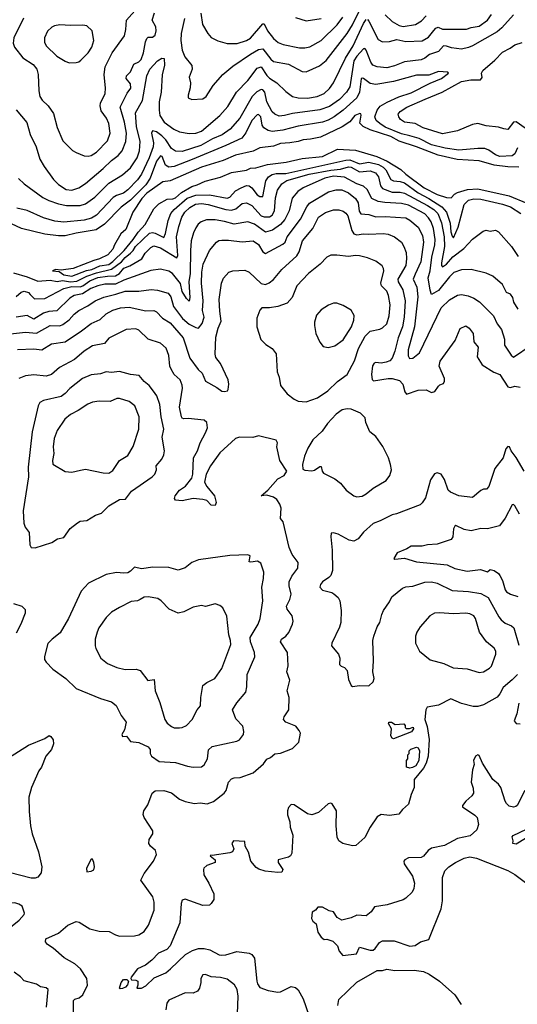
# Model space of a CAD drawing. Extents: x 1995161 to 2088924, y 769148 to 906007.
# Tile 250 of 256: x 2020041 to 2023694, y 864466 to 871687. Entities that reach past the tile are written whole.
import ezdxf

# ---------------------------------------------------------------- set-up
doc = ezdxf.new("R2010")
doc.units = 0

msp = doc.modelspace()

# ---------------------------------------------------------------- linework, layer by layer
at = {"layer": '0CON20XD'}
for points in [[(2021251.4, 871695), (2021227.6, 871585), (2021224.7, 871534.7), (2021234, 871465), (2021252.5, 871415), (2021305, 871351.2), (2021307.5, 871325), (2021284.2, 871265), (2021293.9, 871223.9), (2021293.6, 871186.4), (2021277.5, 871135), (2021277.5, 871115), (2021305, 871101.2), (2021385, 871105.8), (2021411.2, 871125), (2021462, 871205), (2021531.4, 871285), (2021605, 871347.5), (2021735, 871434.7), (2021795, 871467.6), (2021825, 871473.4), (2021885, 871396.7), (2021905, 871381.2), (2022015, 871360), (2022115, 871307.1), (2022145, 871304.5), (2022240.8, 871349.2), (2022291.7, 871388.3), (2022445.3, 871585), (2022485, 871650.4), (2022583.4, 871856.6)], [(2020015, 871026.9), (2020092.7, 870932.7), (2020117.3, 870845), (2020162.1, 870755), (2020190, 870665), (2020221.2, 870611.2), (2020288.9, 870515), (2020327.4, 870477.4), (2020382.7, 870442.7), (2020425, 870438), (2020475, 870454.6), (2020525, 870486.7), (2020655, 870596.1), (2020714.5, 870655), (2020765, 870692.1), (2020793.9, 870726.1), (2020819.7, 870795), (2020824.7, 870855), (2020810.7, 870935), (2020779.6, 871045), (2020830.7, 871149.3), (2020856.2, 871185), (2020855, 871216.2), (2020823.3, 871255), (2020824.4, 871275), (2020855, 871305.6), (2020879.6, 871360.4), (2020915, 871377.3), (2020932.1, 871395), (2020949.7, 871445), (2020963.9, 871525), (2020975, 871548.6), (2020985, 871558.1), (2021015, 871560), (2021035.5, 871575), (2021043.1, 871605), (2021040, 871635), (2021013.2, 871685), (2021031.4, 871738.6)], [(2020565, 870690.9), (2020605, 870715.6), (2020685, 870800), (2020705.4, 870855), (2020696.2, 870925), (2020678.2, 870965), (2020640.1, 871020.1), (2020631.2, 871055), (2020634.6, 871075), (2020669.6, 871145), (2020671.8, 871185), (2020661.5, 871285), (2020669.5, 871340.5), (2020721.2, 871445), (2020809.8, 871570.2), (2020820.5, 871615), (2020825.6, 871685), (2020906.3, 871773.7)], [(2021370.4, 871735), (2021382.4, 871652.4), (2021422.5, 871585), (2021448, 871558), (2021495, 871533.5), (2021565, 871511.8), (2021637.6, 871512.4), (2021705, 871534.6), (2021735, 871551.5), (2021825, 871657.5), (2021835, 871657.1), (2021860, 871605), (2021905, 871548.9), (2021939.8, 871519.8), (2021975, 871505.5), (2022095, 871480.4), (2022135, 871480.4), (2022171.5, 871488.5), (2022255, 871533.8), (2022371.2, 871648.8), (2022414.1, 871705.9)], [(2020069.2, 871699.2), (2019998.9, 871555), (2019993.5, 871515), (2020002.2, 871485), (2020065, 871406.9), (2020139.8, 871359.8), (2020166.7, 871325), (2020176.9, 871285), (2020181.4, 871165), (2020190, 871125), (2020206.6, 871096.6), (2020250, 871055), (2020289.3, 870999.3), (2020316.6, 870896.6), (2020358.3, 870798.3), (2020428.7, 870728.7), (2020455, 870712.9), (2020515, 870688.1), (2020545, 870685.5), (2020565, 870690.9)], [(2023665, 871722), (2023581.3, 871628.7), (2023545, 871598.8), (2023365, 871496.5), (2023335, 871482.7), (2023285, 871471.9), (2023211.7, 871481.7), (2023175, 871494.1), (2023151.2, 871495), (2023115, 871454.6), (2023048.5, 871431.5), (2023015.8, 871405), (2022988.2, 871391.8), (2022865, 871378.9), (2022791.9, 871348.1), (2022735, 871334.7), (2022665, 871340.8), (2022634.2, 871354.2), (2022619.2, 871375), (2022585, 871464.2), (2022575, 871475.5), (2022565, 871472.7), (2022515, 871419.8), (2022493.9, 871385), (2022464.8, 871195), (2022440.9, 871155), (2022388.9, 871101.1), (2022315, 871051), (2022245, 871027), (2022045, 870999.7), (2021985, 870983.9), (2021945, 870980.9), (2021915, 870993.6), (2021895, 871010.5), (2021856.6, 871085), (2021841.2, 871155), (2021825, 871173.9), (2021815, 871174.7), (2021781.4, 871158.6), (2021748.6, 871125), (2021658.2, 870965), (2021585.2, 870884.8), (2021528.2, 870841.8), (2021455.9, 870814.1), (2021371.1, 870765), (2021235, 870721.1), (2021185, 870722), (2021155, 870742.5), (2021113.4, 870805), (2021084.7, 870835), (2021045, 870864.3), (2021015, 870871.9), (2021009.7, 870855), (2021022.3, 870785), (2021020.2, 870755), (2020992.1, 870675), (2020935.6, 870555.6), (2020905, 870512.4), (2020835, 870438.8), (2020803.3, 870415), (2020751.4, 870398.6), (2020726.6, 870383.4), (2020605, 870252.5), (2020567.8, 870232.2), (2020515, 870217.4), (2020365, 870201.6), (2020300.1, 870210.1), (2020215, 870234.6), (2020095, 870288.5), (2020020, 870305)], [(2020032, 870522), (2020074, 870484), (2020212.3, 870382.3), (2020255, 870360.7), (2020325, 870337.1), (2020385, 870324.1), (2020485, 870325.3), (2020525, 870337.6), (2020593.8, 870385), (2020695, 870489.3), (2020795, 870550), (2020855, 870600), (2020904.8, 870675.2), (2020920.2, 870725), (2020926.2, 870795), (2020899.6, 870905), (2020890.3, 871005), (2020942, 871095), (2020974.1, 871275), (2020996.2, 871325), (2021052, 871385), (2021085, 871404), (2021101.7, 871401.7), (2021104.4, 871355), (2021087.2, 871282.8), (2021079.5, 871155), (2021066, 871085), (2021063.9, 871025), (2021071.1, 870985), (2021101.8, 870935), (2021171.9, 870885), (2021215, 870863.8), (2021285, 870851.5), (2021335, 870856), (2021375, 870868.7), (2021511.5, 870985), (2021568.2, 871051.8), (2021632.9, 871155), (2021715, 871242.1), (2021785, 871331.1), (2021815, 871341.8), (2021855, 871277.1), (2021875, 871258.4), (2021929.4, 871225), (2021995, 871161.9), (2022045, 871124.5), (2022085, 871115.4), (2022155, 871110.9), (2022224, 871125), (2022275.5, 871145), (2022315, 871183.3), (2022345.4, 871225), (2022432, 871405), (2022489.6, 871495), (2022565, 871660), (2022585, 871687.7)], [(2022065, 871704.2), (2022145, 871678.9), (2022255, 871695.6)], [(2022595, 871688.2), (2022605, 871676.7), (2022673.3, 871543.3), (2022705, 871525.5), (2022755, 871526.5), (2022808.7, 871541.3), (2022875, 871527), (2022995, 871532.4), (2023041.6, 871558.4), (2023081.3, 871608.7), (2023095, 871624.6), (2023112.2, 871632.2), (2023145, 871617.2), (2023321.7, 871618.3), (2023355, 871630.8), (2023415, 871640.3), (2023475, 871684.6), (2023504.8, 871725.2)], [(2022725, 871723.2), (2022775.2, 871675.2), (2022826, 871646), (2022855, 871636.5), (2022947.2, 871652.8), (2022989.9, 871680.1), (2023025, 871715.5)], [(2020405, 871371.2), (2020455, 871373.8), (2020475, 871378.8), (2020489.7, 871390.3), (2020544.4, 871445), (2020570.6, 871485), (2020585.7, 871535.7), (2020573.8, 871605), (2020535, 871641.2), (2020505, 871648), (2020415, 871644.5), (2020335, 871650.5), (2020296.6, 871643.4), (2020276.8, 871633.2), (2020245.6, 871604.4), (2020222.9, 871555), (2020223.4, 871523.4), (2020235.5, 871495.5), (2020315, 871419.4), (2020375, 871382), (2020405, 871371.2)], [(2023752.2, 870892.2), (2023685, 870938.5), (2023665, 870935.6), (2023625, 870882.5), (2023595, 870885.8), (2023555, 870900), (2023465, 870909.2), (2023405, 870925.8), (2023365, 870918.6), (2023255, 870871.5), (2023145, 870851.2), (2023002, 870895), (2022945, 870925.4), (2022865, 870935.5), (2022836.9, 870955), (2022823.1, 870975), (2022820.6, 870995), (2022833.1, 871015), (2022882, 871045), (2023016.9, 871105), (2023143.2, 871156.8), (2023284.4, 871234.4), (2023352.5, 871247.5), (2023424.6, 871245.4), (2023435.6, 871264.4), (2023432.2, 871295), (2023440, 871315), (2023529.1, 871390.9), (2023585, 871450.4), (2023642.1, 871477.9), (2023676.6, 871503.4), (2023729.1, 871520.9)], [(2023695, 870746.9), (2023676.7, 870703.3), (2023655, 870689.2), (2023565, 870683.6), (2023534.5, 870695), (2023485, 870729.2), (2023455, 870741.6), (2023405, 870743.8), (2023265, 870730.2), (2023164.8, 870745.2), (2023065, 870770.6), (2022974.5, 870815), (2022906.1, 870836.1), (2022845, 870849.8), (2022725, 870898.4), (2022684.7, 870925), (2022659, 870949), (2022647.1, 870975), (2022665.3, 871025), (2022687.8, 871052.2), (2022738.3, 871081.7), (2022825, 871120.9), (2022915, 871151.5), (2023055, 871222.9), (2023136.5, 871255), (2023189.2, 871295), (2023185, 871303.3), (2023115, 871307.8), (2023045, 871279.7), (2022955, 871279.3), (2022785, 871233.2), (2022655, 871212.9), (2022615, 871220), (2022564.3, 871255.7), (2022555, 871258.9), (2022547.5, 871252.5), (2022534.4, 871155), (2022515.7, 871115), (2022415, 871022.6), (2022350, 870975), (2022305, 870951), (2022265, 870936.2), (2022086.4, 870906.4), (2021973.2, 870876.8), (2021895, 870868.4), (2021864.4, 870874.4), (2021833.1, 870895), (2021821.8, 870915), (2021811.3, 870975), (2021795, 870991.5), (2021785, 870990), (2021745, 870948.5), (2021702.4, 870857.6), (2021670.9, 870819.1), (2021555, 870764.4), (2021307.7, 870662.3), (2021175, 870610.2), (2021135.2, 870605.2), (2021111.5, 870621.5), (2021086, 870685), (2021075, 870690), (2021045, 870649.7), (2020999.3, 870525), (2020966.1, 870475), (2020855, 870363.7), (2020785, 870313.2), (2020665, 870187.4), (2020603.1, 870146.9), (2020455, 870122.5), (2020375, 870102.4), (2020325, 870101), (2020225, 870113.5), (2020055, 870155.3), (2019980.3, 870190.3)], [(2023706.2, 870606.2), (2023625, 870608.9), (2023525, 870619.7), (2023415, 870651.3), (2023251.8, 870661.8), (2023112.8, 870692.8), (2022955, 870755.2), (2022827.4, 870797.4), (2022765, 870830), (2022615, 870879.3), (2022563.2, 870903.2), (2022538.9, 870928.9), (2022547.1, 870987.1), (2022545, 870997.5), (2022538.8, 870998.8), (2022500.6, 870985), (2022465, 870938), (2022408.3, 870901.7), (2022248.8, 870825), (2022175, 870810), (2022122.8, 870807.2), (2022085, 870793.9), (2022025, 870784.8), (2021955, 870780.5), (2021905, 870760.8), (2021805, 870747.3), (2021755, 870723.1), (2021625, 870693.4), (2021535, 870653.6), (2021375, 870605.3), (2021145, 870506.7), (2021092, 870498), (2020975, 870414.1), (2020937.2, 870375), (2020871.9, 870275), (2020821.2, 870148.8), (2020782.9, 870117.1), (2020736.4, 870035), (2020726.1, 870005), (2020687.6, 869962.4), (2020627.5, 869932.5), (2020585, 869921.6), (2020435, 869862), (2020345, 869850), (2020305, 869855.6), (2020282.5, 869845), (2020331.4, 869841.4), (2020364.3, 869815), (2020425, 869805.9), (2020531.6, 869848.4), (2020571.8, 869855), (2020628.5, 869881.5), (2020695, 869893), (2020725.7, 869915), (2020809.2, 869995), (2020875.2, 870075), (2020910.6, 870129.4), (2020962.4, 870185), (2021025, 870300.8), (2021063.5, 870336.5), (2021125, 870372.2), (2021165, 870373.3), (2021185, 870380), (2021230.1, 870419.9), (2021305, 870464.8), (2021345, 870475.3), (2021403.3, 870503.3), (2021516.5, 870533.5), (2021595, 870565.8), (2021705.6, 870584.4), (2021735, 870598.9), (2021775, 870600), (2021860, 870625), (2021998.1, 870641.9), (2022115, 870669.5), (2022263.7, 870683.7), (2022375, 870737.8), (2022505, 870729.6), (2022662.9, 870682.9), (2022738.6, 870648.6), (2022839.5, 870589.5), (2022876.2, 870555), (2023009.1, 870455), (2023106.7, 870405), (2023175, 870383.2), (2023209.5, 870380.5), (2023232.4, 870407.6), (2023255, 870420.5), (2023329.2, 870440.8), (2023405, 870447.9), (2023635, 870395.5), (2023765, 870340.9)], [(2019995, 869829.8), (2020095, 869801.1), (2020175, 869769.1), (2020263.9, 869776.1), (2020317.6, 869767.6), (2020355, 869773.5), (2020414.9, 869764.9), (2020460.5, 869769.5), (2020535, 869807), (2020605, 869831.9), (2020715, 869857.9), (2020788.2, 869911.8), (2020815, 869943.2), (2020855.5, 869975), (2020875.2, 869995), (2020891.2, 870025), (2020995, 870122.1), (2021015, 870126.7), (2021035, 870122.3), (2021099.2, 870090.8), (2021111, 870119), (2021130.5, 870215), (2021149.7, 870265), (2021174.8, 870295.2), (2021271.8, 870378.2), (2021335, 870400.1), (2021435, 870401.8), (2021565, 870378.7), (2021583.3, 870386.7), (2021625, 870431.4), (2021666.4, 870455), (2021705, 870471.4), (2021725, 870468.4), (2021745, 870453.1), (2021785, 870401.8), (2021805, 870390.8), (2021825, 870390.6), (2021848.1, 870505), (2021868.1, 870535), (2021895, 870551.5), (2021925, 870558.9), (2021995, 870560.2), (2022435, 870658), (2022465, 870659.5), (2022535, 870631.1), (2022605, 870642.9), (2022675, 870625.1), (2022709.1, 870605), (2022729.4, 870585), (2022766, 870515), (2022785, 870505.2), (2022835, 870501.1), (2022865, 870490.5), (2022965, 870418), (2023044, 870375), (2023140.2, 870315), (2023173.3, 870275), (2023200.8, 870195), (2023205, 870130.6), (2023215, 870099.2), (2023225, 870088.1), (2023260.6, 870165), (2023305, 870333.1), (2023335, 870362.8), (2023375, 870373.1), (2023425, 870371.5), (2023585, 870334.8), (2023643.5, 870315), (2023720.9, 870265)], [(2020015, 869656.7), (2020051.9, 869688.1), (2020074, 869696), (2020105, 869687.2), (2020118.8, 869671.2), (2020149.2, 869639.2), (2020225, 869643.1), (2020364.2, 869715.8), (2020425, 869730.1), (2020485, 869727.2), (2020505, 869734.9), (2020555, 869772.6), (2020615, 869795.4), (2020685, 869807.2), (2020745, 869809.8), (2020775, 869825.7), (2020806.1, 869865), (2020849, 869881), (2020936.7, 869933.3), (2020961.8, 869975), (2021005, 870016.9), (2021025, 870028), (2021075.5, 870015), (2021195, 869941.9), (2021202.4, 869957.6), (2021192, 870095), (2021208.7, 870171.3), (2021231.1, 870238.9), (2021254.7, 870275), (2021289.5, 870310.5), (2021330.6, 870335), (2021375, 870339.6), (2021425, 870333), (2021555, 870294.4), (2021595, 870291), (2021628.9, 870301.1), (2021675, 870338.2), (2021705, 870344.6), (2021745, 870323.4), (2021815, 870249.2), (2021835, 870241.8), (2021875, 870242.4), (2021895.5, 870254.5), (2021912.3, 870285), (2021919.4, 870380.6), (2021933, 870437), (2021966.4, 870483.6), (2022003.1, 870506.9), (2022166.4, 870553.6), (2022325, 870584.2), (2022395, 870590), (2022455, 870607.8), (2022475.4, 870605), (2022535, 870572.1), (2022615, 870578.1), (2022652.7, 870565), (2022674.7, 870535), (2022689.5, 870469.5), (2022705, 870448.2), (2022775, 870423.3), (2022835, 870423.1), (2022865, 870414), (2023035, 870324.8), (2023080.2, 870295), (2023110.7, 870265), (2023138.6, 870198.6), (2023157.5, 870095), (2023159.7, 870025), (2023136.6, 869905), (2023136.5, 869885), (2023144, 869874), (2023175, 869893.7), (2023221.2, 869948.8), (2023301.7, 870008.3), (2023365, 870077.1), (2023444.2, 870135.8), (2023465, 870143.8), (2023495, 870136.7), (2023535, 870142.5), (2023555, 870132.5), (2023650.8, 870025), (2023701.1, 869951.1)], [(2023699.6, 869565), (2023668.9, 869615), (2023660.9, 869650.9), (2023645, 869674.2), (2023615, 869685.7), (2023584.6, 869744.6), (2023515, 869805.8), (2023465, 869828.1), (2023355, 869855.5), (2023285, 869852.9), (2023228, 869832), (2023195, 869802.3), (2023115, 869700.5), (2023065, 869671.2), (2023054.1, 869704.1), (2023040, 869795), (2023054.5, 869845.5), (2023065.5, 869944.5), (2023088.7, 870035), (2023091.5, 870075), (2023079.6, 870155), (2023061.6, 870205), (2023043.2, 870235), (2023014.3, 870264.3), (2022895, 870326), (2022845, 870339.4), (2022722.6, 870347.4), (2022673, 870353), (2022625, 870374.7), (2022592.6, 870442.6), (2022565.2, 870465.2), (2022515, 870484.3), (2022425, 870531.7), (2022345, 870539), (2022280.7, 870525), (2022123.3, 870455), (2022082.1, 870427.9), (2022041.3, 870378.7), (2022018.1, 870285), (2021986.9, 870223.1), (2021955, 870185.9), (2021896.7, 870143.3), (2021845, 870129.2), (2021765, 870187.1), (2021715, 870205.4), (2021615, 870188.4), (2021545, 870208.2), (2021475, 870219.7), (2021411.7, 870218.3), (2021373.9, 870203.9), (2021352, 870188), (2021335, 870161.4), (2021316.8, 870123.2), (2021301.2, 870065), (2021294.3, 869995), (2021293.6, 869825), (2021283.7, 869765), (2021291.2, 869648.8), (2021285, 869624), (2021265, 869641.4), (2021234.2, 869695), (2021222, 869752), (2021162.5, 869825), (2021135, 869843.3), (2021075, 869857.5), (2021005, 869846.7), (2020805, 869777.7), (2020745, 869747), (2020666.5, 869746.5), (2020615, 869735.2), (2020562.5, 869715), (2020503, 869677), (2020441.4, 869665), (2020409.2, 869645), (2020315, 869552.2), (2020255, 869546.8), (2020215, 869535.8), (2020145, 869491.2), (2020095, 869517.5), (2020015, 869505.3)], [(2021971.9, 870041.9), (2021989.2, 870055), (2022004.7, 870095), (2022103.3, 870225), (2022148.5, 870315), (2022169.4, 870340.6), (2022309.2, 870425), (2022365, 870438.4), (2022405, 870438.7), (2022455, 870417.6), (2022505.4, 870375), (2022525.8, 870345), (2022532.4, 870282.4), (2022545, 870263.1), (2022605, 870257.5), (2022655, 870241.6), (2022725, 870243.3), (2022875, 870233.2), (2022905, 870217.1), (2022965, 870166.4), (2022997.9, 870105), (2023005.3, 870055), (2022985, 869910.8), (2022945, 869820.9), (2022929.4, 869785), (2022956.5, 869725), (2022963.2, 869655), (2022940.4, 869435), (2022893.4, 869265), (2022893, 869223), (2022903.3, 869203.3), (2022926.7, 869205), (2022975, 869244), (2023135.5, 869575), (2023195, 869631.8), (2023255, 869666.1), (2023285, 869670.7), (2023332.6, 869662.6), (2023375, 869644.6), (2023417.4, 869617.4), (2023518.9, 869515), (2023545, 869457.5), (2023578.2, 869415), (2023599.2, 869345), (2023599, 869299), (2023647.6, 869227.6), (2023665, 869212.7), (2023795, 869300.7)], [(2020025, 869269.6), (2020145, 869272.3), (2020205, 869265.4), (2020275, 869310.8), (2020375, 869324.6), (2020495.6, 869405), (2020565, 869460), (2020630.9, 869489.1), (2020675, 869531.2), (2020725, 869557.7), (2020782, 869575), (2020845, 869579.7), (2020967.6, 869552.4), (2021025, 869555.5), (2021044.5, 869544.5), (2021088.6, 869498.6), (2021145, 869464.5), (2021241.8, 869355), (2021290.4, 869205), (2021352, 869122), (2021380.5, 869095), (2021404.4, 869035), (2021489.6, 868989.6), (2021525, 868963.6), (2021545, 868959.5), (2021565.6, 868964.4), (2021572.5, 868975), (2021576.9, 869015), (2021572.5, 869045), (2021515.6, 869165), (2021480.4, 869210.4), (2021475.5, 869235), (2021481.7, 869358.3), (2021497.8, 869425), (2021519.5, 869475), (2021510.3, 869549.7), (2021506.4, 869635), (2021521.9, 869755), (2021537.4, 869792.6), (2021576, 869835), (2021605, 869846.5), (2021695, 869849.5), (2021725.3, 869835.3), (2021815, 869753.5), (2021845, 869745.5), (2021873.5, 869756.5), (2021905, 869782.2), (2021965, 869854.5), (2022074.8, 869955.2), (2022092, 869985), (2022117.7, 870065), (2022192.3, 870155), (2022235, 870238.1), (2022285, 870272.7), (2022345, 870294), (2022385, 870293.1), (2022415, 870282.3), (2022435, 870268.8), (2022449, 870249), (2022480.2, 870140.2), (2022495, 870116.9), (2022515, 870110.4), (2022565, 870116.1), (2022605, 870113.1)], [(2022605, 870113.1), (2022709.9, 870119.9), (2022745, 870113.8), (2022792.5, 870095), (2022843.1, 870055), (2022862.2, 870025), (2022878.8, 869978.8), (2022881.3, 869935), (2022874.7, 869885), (2022817.1, 869785), (2022820.3, 869765), (2022854.7, 869705), (2022871.6, 869625), (2022863.8, 869506.2), (2022850.7, 869435), (2022819.3, 869355), (2022794.7, 869255), (2022774.5, 869205), (2022757.1, 869185), (2022731.2, 869175), (2022695, 869167.9), (2022655, 869172.2), (2022642.1, 869167.9), (2022632, 869148), (2022624, 869085), (2022628.8, 869048.8), (2022638.3, 869038.3), (2022744.8, 869055.2), (2022775, 869054.8), (2022830.1, 869040.1), (2022853, 869013), (2022867.4, 868957.4), (2022881.3, 868941.3), (2022965, 868970.8), (2023025, 868973.1), (2023065, 868951.9), (2023089.2, 868960.8), (2023115, 869000), (2023125, 869010), (2023151.2, 869018.8), (2023160, 869035), (2023158.6, 869055), (2023121.1, 869145), (2023127.6, 869182.4), (2023238, 869335), (2023275, 869422.5), (2023315, 869442.5), (2023340, 869425), (2023370, 869385), (2023376, 869325), (2023407.1, 869285), (2023398.8, 869215), (2023436, 869156), (2023521.7, 869101.7), (2023565, 869086), (2023624.4, 868994.4), (2023645, 868990), (2023675, 868999.4), (2023715, 868993.3)], [(2019975, 869384.1), (2020084.7, 869395.3), (2020165, 869388.2), (2020265, 869443.3), (2020335, 869443.2), (2020359, 869451), (2020405, 869485.4), (2020442.3, 869527.7), (2020476, 869554), (2020542.5, 869587.5), (2020595, 869624.7), (2020657.8, 869652.2), (2020746.6, 869673.4), (2020815, 869697.3), (2020915, 869695.3), (2021007.6, 869707.6), (2021054.1, 869704.1), (2021130.7, 869680.7), (2021150.7, 869655), (2021169.4, 869585), (2021236.1, 869496.1), (2021285, 869453.4), (2021335, 869429.4), (2021355, 869425.8), (2021381.1, 869458.9), (2021394.2, 869505), (2021384.4, 869555), (2021388.9, 869625), (2021375.2, 869755.2), (2021378.2, 869835), (2021388.2, 869895), (2021434.8, 869995.2), (2021485, 870055.6), (2021503.1, 870066.9), (2021525, 870070), (2021575, 870070), (2021675, 870057.5), (2021755, 870065.4), (2021795, 870037.7), (2021826.7, 869985), (2021845, 869972.2), (2021971.9, 870041.9)], [(2022145, 868884.4), (2022227.2, 868912.8), (2022302.5, 868965), (2022375, 869034), (2022444, 869085), (2022499.5, 869185), (2022528, 869275), (2022577.1, 869365), (2022615, 869402.2), (2022685, 869416.9), (2022705, 869427.1), (2022735, 869457.5), (2022753.9, 869515), (2022761.1, 869595), (2022749.6, 869665), (2022735, 869696.7), (2022696.9, 869735), (2022691.5, 869755), (2022714.5, 869845), (2022712.7, 869862.7), (2022701.3, 869881.3), (2022655, 869915.4), (2022595, 869940), (2022535, 869955.5), (2022505, 869958.8), (2022455, 869951.5), (2022370.3, 869959.7), (2022325, 869961.2), (2022295, 869946), (2022247.5, 869895), (2022161.4, 869825), (2022075.7, 869735), (2022040.2, 869649.8), (2022005, 869608.1), (2021935, 869582.9), (2021875, 869574.5), (2021817.5, 869575), (2021805, 869557.5), (2021782.4, 869497.6), (2021781.4, 869435), (2021812.3, 869342.3), (2021847.5, 869305), (2021895, 869276.2), (2021925, 869237.5), (2021930.8, 869105), (2021945.6, 869065), (2021955.5, 869005), (2022003.7, 868943.7), (2022055, 868903.6), (2022085, 868890.5), (2022145, 868884.4)], [(2022305, 869284.2), (2022355, 869295.7), (2022415, 869340), (2022476.5, 869435), (2022494.2, 869484.2), (2022496.8, 869516.8), (2022475, 869557.5), (2022415, 869592), (2022368.3, 869608.3), (2022345, 869608), (2022307, 869593), (2022255, 869558.8), (2022219.7, 869520.3), (2022205, 869470), (2022204.2, 869444.2), (2022216, 869385), (2022245, 869322.5), (2022269.3, 869289.3), (2022305, 869284.2)], [(2020436.2, 864385), (2020436.7, 864493.3), (2020445.6, 864504.4), (2020476.7, 864513.3), (2020505, 864534.4), (2020540, 864605), (2020535.3, 864655.3), (2020486.7, 864726.7), (2020445, 864761.9), (2020367.6, 864807.6), (2020287.3, 864877.3), (2020245.7, 864905), (2020230.8, 864925), (2020233.8, 864945), (2020325, 864988.6), (2020395, 865045.8), (2020455, 865074.2), (2020478.3, 865068.3), (2020555, 865019.2), (2020625, 865002.5), (2020699.1, 864999.1), (2020745, 864974.2), (2020774, 864966), (2020885, 864966.9), (2020915, 864974.4), (2020955, 865000), (2020987.8, 865045), (2021029.4, 865155), (2021028.6, 865215), (2021018.6, 865255), (2020930, 865375), (2020955.7, 865425), (2021024.3, 865515), (2021044.5, 865565), (2021038.5, 865595), (2021001.1, 865625), (2020989.4, 865645), (2020992.5, 865675), (2021019.5, 865715), (2021019.2, 865739.2), (2020955.8, 865835), (2020947.7, 865857.7), (2020952.9, 865885), (2020981.3, 865928.7), (2021014.5, 866015.5), (2021035, 866030.8), (2021100, 866035), (2021155, 866015.7), (2021215, 865970), (2021255, 865952.2), (2021325, 865939.4), (2021365, 865943.5), (2021417.1, 865937.1), (2021465, 865954.3), (2021542.5, 866015), (2021556.9, 866035), (2021574.3, 866095), (2021595, 866119.2), (2021615, 866127.5), (2021659.7, 866130.3), (2021755, 866164.2), (2021830.9, 866229.1), (2021855, 866263.8), (2021883.3, 866275), (2021915, 866304), (2021955, 866307.5), (2022045, 866341.2), (2022090.7, 866389.3), (2022103.3, 866455), (2022093.6, 866473.6), (2022067.5, 866505), (2021996, 866536), (2021978.8, 866555), (2021982.5, 866575), (2022017.5, 866625), (2022020, 866715), (2022005.8, 866765), (2022023.9, 866843.9), (2022003.4, 866903.4), (2022012.7, 866947.3), (2022006.5, 867045), (2021956, 867125), (2021962.5, 867145), (2021995, 867165.8), (2022017.6, 867192.4), (2022045, 867253.3), (2022048.1, 867275), (2022040.8, 867315), (2022004.2, 867365), (2021999.4, 867385), (2022024.4, 867435), (2022034.2, 867474.2), (2022020, 867535), (2022020.4, 867565), (2022039.5, 867605), (2022082.5, 867665), (2022086, 867705), (2022042, 867765), (2022019.2, 867815), (2021976, 868005), (2021955, 868030), (2021961.4, 868105), (2021950.8, 868135), (2021927.6, 868167.6), (2021905, 868184.2), (2021855, 868198.8), (2021813.3, 868195), (2021862.7, 868237.3), (2021935, 868320), (2021982.5, 868345), (2022002.5, 868375), (2021951.4, 868455), (2021930, 868555), (2021932.9, 868585), (2021925, 868603.8), (2021795, 868635.8), (2021753.6, 868623.6), (2021655.6, 868625.6), (2021625, 868615.5), (2021510.4, 868509.6), (2021440.7, 868415), (2021410.8, 868355), (2021398.9, 868295), (2021413.8, 868263.8), (2021471.2, 868195), (2021483.8, 868145), (2021475.8, 868124.2), (2021446.4, 868126.4), (2021415, 868160), (2021385, 868168.8), (2021315, 868175.8), (2021235, 868158), (2021185, 868163.8), (2021176.7, 868175), (2021183.3, 868195), (2021215, 868236.7), (2021258, 868265), (2021304, 868325), (2021311.2, 868355), (2021317.3, 868475), (2021347.3, 868525), (2021365.3, 868584.7), (2021405, 868656.2), (2021419.4, 868695), (2021415, 868732.5), (2021395, 868751.2), (2021277.5, 868762.5), (2021245, 868760.9), (2021234.7, 868764.7), (2021229.1, 868775), (2021214.7, 868845), (2021237.1, 868985), (2021235, 869007.5), (2021220, 869045), (2021175.6, 869085), (2021152.1, 869125), (2021144.6, 869145), (2021135.3, 869225), (2021117.2, 869277.2), (2021075, 869314.5), (2020985, 869344.4), (2020915, 869409.5), (2020895, 869420.9), (2020823.8, 869415), (2020695, 869351.1), (2020665, 869313.1), (2020575.3, 869294.7), (2020513.6, 869256.4), (2020442.9, 869195), (2020333.5, 869136.5), (2020275, 869084.5), (2020235, 869073.8), (2020145, 869082.3), (2020085, 869075.5), (2020036.2, 869055)], [(2020155, 867813.3), (2020277.3, 867852.7), (2020319.5, 867880.5), (2020365, 867890), (2020411.2, 867955), (2020465, 867997.5), (2020485, 868010), (2020535, 868014.2), (2020597.3, 868052.7), (2020642.7, 868067.3), (2020695, 868121.2), (2020775, 868168.9), (2020818.5, 868171.5), (2020861.7, 868228.3), (2021013.6, 868335), (2021033.8, 868355), (2021046.4, 868385), (2021043.1, 868415), (2021084.4, 868465), (2021098.5, 868495), (2021103.3, 868525), (2021086.9, 868625), (2021100, 868685), (2021079.1, 868775), (2021069.2, 868865), (2021049.1, 868929.1), (2021023.6, 868963.6), (2020990.6, 869005), (2020953.8, 869033.8), (2020917.7, 869077.7), (2020855, 869085.6), (2020775, 869106.9), (2020715, 869099.4), (2020675, 869104.4), (2020635, 869090), (2020565, 869082.7), (2020502, 869055), (2020408.3, 868981.7), (2020375.2, 868944.8), (2020345, 868922.9), (2020215.5, 868894.5), (2020190.3, 868879.7), (2020177.1, 868855), (2020132.9, 868665), (2020104.6, 868405.4), (2020106.4, 868335), (2020067.5, 868085), (2020071.2, 867995), (2020081.2, 867965), (2020110, 867925), (2020115.9, 867835.9), (2020126.4, 867816.4), (2020155, 867813.3)], [(2020695, 868362.5), (2020725, 868381.2), (2020775, 868454.2), (2020835, 868491.2), (2020873.2, 868556.8), (2020915.5, 868685), (2020918.2, 868775), (2020886.5, 868855), (2020845, 868888.2), (2020775, 868910), (2020755, 868908.5), (2020705, 868887.1), (2020625, 868889.4), (2020575, 868881.4), (2020541.7, 868868.3), (2020470.2, 868819.8), (2020415, 868790.6), (2020373.3, 868756.7), (2020316.9, 868675), (2020295, 868616.7), (2020286.2, 868555), (2020291.9, 868505), (2020282.2, 868455), (2020285, 868426.7), (2020375, 868374.2), (2020425, 868367.5), (2020487.3, 868382.7), (2020525, 868390.8), (2020655, 868364.3), (2020695, 868362.5)], [(2022515, 868187.8), (2022555, 868193.1), (2022585, 868209.2), (2022635, 868251.4), (2022731.3, 868308.7), (2022757.5, 868345), (2022770, 868385), (2022764.2, 868425), (2022747.5, 868475), (2022707, 868557), (2022655, 868631.2), (2022612, 868665), (2022583, 868733), (2022576.1, 868766.1), (2022542.3, 868802.3), (2022475, 868830.8), (2022444.2, 868834.2), (2022408.8, 868825), (2022364, 868795), (2022300.8, 868725), (2022261.2, 868668.8), (2022193.8, 868605), (2022157.5, 868545), (2022132.5, 868485), (2022116.7, 868425), (2022120.7, 868390.7), (2022135, 868383.3), (2022185, 868379.2), (2022205, 868383.3), (2022245, 868410.8), (2022255, 868410), (2022261.4, 868375), (2022272.1, 868362.1), (2022355, 868320), (2022395, 868287.5), (2022437.4, 868237.4), (2022495, 868195.6), (2022515, 868187.8)], [(2023744.5, 868375), (2023686, 868476), (2023648, 868525), (2023636.7, 868555), (2023625, 868557.5), (2023610.5, 868539.5), (2023590, 868475), (2023528.9, 868395), (2023485.6, 868264.4), (2023467.5, 868245), (2023445, 868244), (2023425, 868234.2), (2023365, 868184), (2023265, 868194.4), (2023202.5, 868222.5), (2023187, 868237), (2023159.2, 868315), (2023135, 868353.3), (2023105, 868363.3), (2023085, 868356.7), (2023057, 868313), (2023019.1, 868180.9), (2022995, 868143.3), (2022979.7, 868130.3), (2022807.6, 868062.4), (2022775, 868055.7), (2022687.9, 868012.1), (2022636.6, 867993.4), (2022565, 867929.2), (2022525, 867880), (2022495, 867862.7), (2022460.5, 867870.5), (2022380, 867915), (2022345, 867924), (2022328.8, 867921.2), (2022324.3, 867895), (2022335.4, 867795.4), (2022337.3, 867647.3), (2022325, 867610.6), (2022310.6, 867595), (2022263.1, 867565), (2022248.1, 867545), (2022244.3, 867525), (2022263.1, 867503.1), (2022333.3, 867485), (2022346.6, 867476.6), (2022379.6, 867449.6), (2022391.9, 867425), (2022402, 867355), (2022399.2, 867265), (2022389.1, 867230.9), (2022332, 867115), (2022331.2, 867095), (2022382.5, 867035), (2022390, 867005), (2022388.3, 866958.3), (2022400, 866945), (2022425, 866936.7), (2022444.3, 866914.3), (2022455, 866847.5), (2022473.3, 866805), (2022485, 866796.7), (2022535, 866803.3), (2022605, 866802.5), (2022635, 866830), (2022643.3, 866855), (2022632.5, 866905), (2022638.1, 866985), (2022634.4, 867135), (2022640, 867165), (2022665.6, 867234.4), (2022685.6, 867265), (2022699.2, 867325), (2022712.5, 867355), (2022755, 867416.7), (2022773.3, 867455), (2022851.3, 867518.7), (2022875, 867528.1), (2022927.6, 867532.4), (2023015, 867560.9), (2023065, 867564.6), (2023105, 867554.6), (2023215, 867500.4), (2023335, 867493.8), (2023425, 867478.5), (2023479.9, 867449.9), (2023557.6, 867307.6), (2023575, 867285.6), (2023605, 867260), (2023652.4, 867242.4), (2023667.8, 867227.8), (2023705, 867100)], [(2023710.1, 868060.1), (2023675, 868122), (2023665, 868131.2), (2023655, 868130), (2023605, 868032), (2023563.3, 867975), (2023475, 867952.5), (2023425, 867955.6), (2023355, 867937.9), (2023305, 867949.1), (2023242.9, 867977.1), (2023235, 867973.3), (2023226.5, 867953.5), (2023221.4, 867895), (2023208.8, 867875), (2023105, 867841.5), (2023035.7, 867835.7), (2022995, 867825.5), (2022915, 867825.7), (2022883.6, 867806.4), (2022812.1, 867777.9), (2022787.5, 867735), (2022795, 867731.2), (2022865, 867737.8), (2022955, 867710.9), (2023178.6, 867688.6), (2023235, 867662.1), (2023325, 867642.9), (2023423.6, 867653.6), (2023475, 867638), (2023495, 867655.7), (2023525, 867647.1), (2023555, 867625.8), (2023565, 867610), (2023584, 867574), (2023604, 867505), (2023615, 867490), (2023645, 867472.8), (2023696.7, 867456.7)], [(2021315, 866204), (2021375, 866208.6), (2021395, 866222.5), (2021420.5, 866265), (2021428, 866332), (2021453, 866357), (2021635, 866396), (2021654.2, 866405.8), (2021684, 866445), (2021687.3, 866467.3), (2021678.1, 866505), (2021628.3, 866558.3), (2021603.8, 866625), (2021635, 866677.1), (2021700.8, 866755), (2021709.4, 866795), (2021711.4, 866885), (2021768.1, 867015), (2021765.5, 867045), (2021736.5, 867125), (2021734.1, 867155), (2021791.5, 867255), (2021806.4, 867295), (2021826.5, 867425), (2021819.5, 867525), (2021830.6, 867589.4), (2021832.2, 867635), (2021811.5, 867701.5), (2021786.9, 867716.9), (2021738.3, 867708.3), (2021725, 867711.4), (2021732.5, 867755), (2021715, 867763.3), (2021585, 867758), (2021353.4, 867726.6), (2021305, 867705.8), (2021255, 867668), (2021205, 867650), (2021135, 867670.6), (2021018.3, 867671.7), (2020935, 867659.4), (2020885, 867672.9), (2020855, 867641.4), (2020835, 867630.8), (2020805, 867627.5), (2020752.7, 867632.7), (2020675, 867617.5), (2020545.7, 867554.3), (2020492, 867495), (2020400.8, 867295), (2020339.1, 867190.9), (2020280, 867145), (2020248.8, 867111.2), (2020222.7, 867017.3), (2020224.3, 866995), (2020234.6, 866974.6), (2020284, 866925), (2020380, 866855), (2020455, 866782.5), (2020635, 866707.5), (2020715, 866684), (2020748.3, 866658.3), (2020786.2, 866585), (2020824, 866535), (2020811.7, 866478.3), (2020791.2, 866445), (2020795, 866430), (2020825, 866432.5), (2020854.1, 866394.1), (2020916.8, 866386.8), (2020984.3, 866354.3), (2020998, 866335), (2020999.2, 866305), (2021009.2, 866285), (2021065, 866246.9), (2021185, 866240), (2021271.9, 866211.9), (2021315, 866204)], [(2019995, 867405.6), (2020056.2, 867385), (2020082.3, 867362.3), (2020081.2, 867335), (2020050, 867255), (2020015, 867188.8)], [(2021215, 866494.4), (2021235, 866496.9), (2021265, 866511.4), (2021307.1, 866555), (2021344.6, 866625.4), (2021368.6, 866655), (2021371.9, 866715), (2021386.8, 866803.2), (2021414.5, 866825.5), (2021474.5, 866855.5), (2021525, 866928.8), (2021590.8, 867105), (2021589.2, 867135), (2021575.6, 867175.6), (2021562.6, 867312.6), (2021532.9, 867372.9), (2021509.7, 867389.7), (2021475, 867402.5), (2021405, 867383.3), (2021375, 867390), (2021315, 867379.5), (2021245, 867344.4), (2021205, 867335.7), (2021137.5, 867365), (2021079.4, 867425), (2021055, 867441.5), (2020984.6, 867455.4), (2020955, 867452.1), (2020925.3, 867434.7), (2020905, 867424.4), (2020859.6, 867420.4), (2020775, 867377.1), (2020715, 867342.9), (2020676.3, 867303.7), (2020623.4, 867226.6), (2020609.4, 867195), (2020595.7, 867145), (2020594.2, 867095), (2020599.2, 867075), (2020637.5, 867005), (2020685, 866964.3), (2020753.8, 866935), (2020815, 866921.5), (2020897.5, 866925), (2020925, 866913.8), (2020980.9, 866840.9), (2021028, 866848), (2021035.6, 866765), (2021070.3, 866680.3), (2021107.3, 866555), (2021125, 866527.8), (2021155, 866502.5), (2021175, 866494.5), (2021215, 866494.4)], [(2023415, 866900), (2023445, 866903.1), (2023489.6, 866930.4), (2023503.7, 866946.3), (2023535.3, 867035), (2023536.9, 867055), (2023525, 867077.5), (2023466.7, 867125), (2023416.9, 867195), (2023387.5, 867295), (2023374.2, 867315), (2023345, 867329.5), (2023315, 867335.5), (2023225, 867328.5), (2023123, 867337), (2023085, 867334.2), (2023051.2, 867315), (2022980, 867235), (2022956, 867195), (2022946.2, 867165), (2022946.2, 867115), (2022976.2, 867055), (2023055, 866992), (2023155, 866964.3), (2023222.6, 866932.6), (2023325, 866925.5), (2023415, 866900)], [(2023694.4, 866885), (2023656.7, 866845), (2023589.7, 866790.3), (2023566.2, 866743.8), (2023545, 866719.2), (2023445, 866662.5), (2023405, 866650), (2023370.3, 866650.3), (2023285, 866672.9), (2023205, 866705.7), (2023115, 866659.2), (2023033.3, 866645), (2023022.5, 866625), (2023016.2, 866555), (2023032.7, 866502.7), (2023047, 866407), (2023040.4, 866285), (2023025.4, 866235), (2023005, 866197.5), (2022937.8, 866115), (2022935.7, 866055), (2022914.3, 866005), (2022895, 865933.8), (2022851.2, 865895), (2022825, 865860), (2022755, 865851.2), (2022695, 865858.8), (2022665, 865841.2), (2022614.3, 865765.7), (2022575, 865690), (2022508.5, 865631.5), (2022485, 865628.6), (2022412.5, 865645), (2022384.2, 865664.2), (2022372.5, 865692.5), (2022364.4, 865774.4), (2022365.8, 865885), (2022335, 865936.2), (2022325, 865941.2), (2022305, 865936.7), (2022235, 865872), (2022185, 865856), (2022155, 865863.3), (2022055, 865928.8), (2022035, 865930), (2022015, 865910), (2022006.4, 865883.6), (2022006.2, 865855), (2022024.2, 865805), (2022026.9, 865765), (2022045.6, 865705.6), (2022040, 865575), (2022029.2, 865555), (2022014.2, 865545), (2021938, 865525), (2021939.5, 865505), (2021971.9, 865455), (2021966.2, 865435), (2021935, 865433.1), (2021843.2, 865443.2), (2021796.3, 865456.3), (2021778, 865468), (2021738, 865515), (2021721.7, 865581.7), (2021697.5, 865625), (2021695, 865660), (2021610, 865665), (2021597.5, 865645), (2021612.5, 865605), (2021602.5, 865585), (2021585, 865576.2), (2021455, 865557.5), (2021445, 865560), (2021440, 865555), (2021476.7, 865525), (2021476.7, 865505), (2021415, 865484), (2021393.3, 865465), (2021391.2, 865455), (2021394.1, 865414.1), (2021430, 865355), (2021466, 865275), (2021465.8, 865235), (2021448, 865205), (2021433.9, 865193.9), (2021385, 865190), (2021255, 865238), (2021235, 865230), (2021227.1, 865205), (2021217.9, 865062.1), (2021145.3, 864894.7), (2021121.6, 864868.4), (2021060.2, 864839.8), (2021011.1, 864788.9), (2020965, 864753.1), (2020905, 864725.8), (2020858.8, 864665), (2020856.2, 864655), (2020862.5, 864645), (2020893, 864643), (2020907.5, 864635), (2020907.5, 864605), (2020900, 864585), (2020935, 864584), (2020967.9, 864602.1), (2021029.1, 864660.9), (2021115, 864695.7), (2021148.1, 864725), (2021259.6, 864830.4), (2021309.5, 864860.5), (2021355, 864875.8), (2021395, 864875.3), (2021436, 864866), (2021505, 864829.6), (2021525, 864825.3), (2021555, 864827.7), (2021635, 864853.8), (2021725, 864840.6), (2021745, 864830), (2021764, 864805), (2021781.2, 864635), (2021786.9, 864615), (2021805, 864590), (2021865, 864567.1), (2021935, 864554.4), (2021955, 864558.1), (2022035, 864597.1), (2022065, 864590), (2022085, 864571.2), (2022123.3, 864505), (2022164.4, 864385)], [(2023704.4, 866674.4), (2023690, 866595), (2023670.8, 866545), (2023685, 866526), (2023715, 866523.3)], [(2022785, 866413.3), (2022775, 866417.5), (2022766.7, 866435), (2022770, 866485), (2022747.5, 866525), (2022750, 866535), (2022770, 866535), (2022797, 866517), (2022861.7, 866521.7), (2022871.7, 866511.7), (2022870, 866495), (2022878.3, 866488.3), (2022901.7, 866488.3), (2022928.3, 866498.3), (2022932.5, 866485), (2022916.1, 866463.9), (2022785, 866413.3)], [(2019882.6, 866227.4), (2020105, 866366.9), (2020225, 866415.6), (2020258, 866438), (2020270.8, 866430.8), (2020286.2, 866405), (2020290, 866375), (2020274.2, 866335), (2020234.2, 866285), (2020202.5, 866205), (2020182.5, 866177.5), (2020128.1, 866055), (2020107.8, 865985), (2020109.7, 865879.7), (2020120.8, 865775), (2020132.5, 865715), (2020180, 865585), (2020204.3, 865475), (2020199.7, 865430.3), (2020175, 865399.2), (2020155, 865390), (2020125, 865391.4), (2019965, 865431.9)], [(2022905, 866197.5), (2022880, 866205), (2022880, 866255), (2022890, 866265), (2022890, 866295), (2022900, 866305), (2022900, 866325), (2022913.3, 866336.7), (2022955, 866352.5), (2022965, 866347.5), (2022975.7, 866325), (2022970.8, 866255), (2022948.8, 866215), (2022925, 866203.3), (2022905, 866197.5)], [(2023748.6, 866035), (2023692, 865925), (2023684.2, 865915.8), (2023665, 865910.8), (2023635, 865920), (2023615, 865938), (2023604.4, 865955), (2023572, 866055), (2023555, 866080), (2023515, 866115.7), (2023437.5, 866235), (2023415, 866290), (2023403.9, 866296.1), (2023386.7, 866285), (2023373.3, 866255), (2023376.7, 866225), (2023364.2, 866185), (2023354.2, 866095), (2023370.3, 866050.3), (2023372.5, 866015), (2023359.2, 865995), (2023315.8, 865955), (2023292.5, 865925), (2023292.5, 865915), (2023382.4, 865852.4), (2023398.6, 865835), (2023408.6, 865785), (2023397.1, 865745), (2023347.7, 865702.3), (2023255, 865681.4), (2023158.8, 865631.2), (2023065, 865610.6), (2023040.8, 865595), (2023005, 865552), (2022988.7, 865541.3), (2022895, 865540), (2022868.8, 865525), (2022862, 865515), (2022864, 865495), (2022924.3, 865405), (2022939.2, 865355), (2022934.2, 865315), (2022922.4, 865287.6), (2022875, 865243.8), (2022855, 865230.8), (2022737.5, 865195), (2022645, 865180), (2022620.8, 865145), (2022585, 865114.2), (2022515, 865120), (2022475, 865100), (2022405, 865082.5), (2022372.3, 865102.3), (2022345, 865144), (2022312.4, 865152.4), (2022265, 865179.2), (2022230.7, 865179.3), (2022213, 865157), (2022189.3, 865140.7), (2022182.5, 865095), (2022192.5, 865075), (2022217.5, 865055), (2022230, 864995), (2022255, 864957.5), (2022275, 864941.2), (2022297, 864943), (2022339.5, 864929.5), (2022373.8, 864895), (2022386.4, 864856.4), (2022413.6, 864823.6), (2022513.8, 864836.2), (2022536.2, 864883.8), (2022615, 864862.5), (2022635, 864863.8), (2022650, 864875), (2022681.7, 864918.3), (2022705, 864931.1), (2022790.9, 864930.9), (2022905, 864891.9), (2022945, 864896.7), (2022983.6, 864923.6), (2023045, 864940), (2023134, 865165), (2023144, 865225), (2023145.3, 865394.7), (2023163.1, 865445), (2023192.2, 865475), (2023239.5, 865505), (2023305, 865538.7), (2023345, 865547.3), (2023395, 865538.4), (2023625, 865447.5), (2023675, 865418.6), (2023755, 865359.2)], [(2023755, 865680.9), (2023685, 865640.5), (2023660, 865645), (2023663.3, 865665), (2023656.7, 865695), (2023663.3, 865705), (2023760.8, 865749.2)], [(2020535, 865437.5), (2020565, 865442.5), (2020585, 865452.5), (2020590, 865475), (2020586.4, 865506.4), (2020575, 865530), (2020565, 865530), (2020532.5, 865465), (2020535, 865437.5)], [(2019955, 865028.8), (2019975, 865031.2), (2020037.6, 865082.4), (2020073.3, 865125), (2020076.7, 865135), (2020058.8, 865185), (2020035, 865200.8), (2020005, 865210), (2019965, 865204.2), (2019925, 865207.5), (2019885, 865196.2), (2019850, 865175), (2019826, 865145), (2019822.9, 865125), (2019829.2, 865109.2), (2019852.5, 865085), (2019862.5, 865045), (2019885, 865033.8), (2019925, 865042.5), (2019955, 865028.8)], [(2020238.6, 864445), (2020250, 864575), (2020235, 864586), (2020195, 864593.3), (2020165, 864612.5), (2020075, 864636.7), (2020046.8, 864666.8), (2020000.7, 864700.7)], [(2021639.1, 864395), (2021646.1, 864525), (2021638.5, 864575), (2021618.3, 864608.3), (2021565, 864649.4), (2021515, 864662.9), (2021447, 864667), (2021405, 864683.3), (2021385, 864682.5), (2021370, 864655), (2021371.2, 864625), (2021361.2, 864585), (2021347, 864563), (2021315, 864548), (2021255, 864549.2), (2021136.2, 864495), (2021121.4, 864475), (2021114.2, 864425)], [(2022377.3, 864457.3), (2022385, 864502), (2022515, 864629.1), (2022665, 864713.1), (2022705, 864713.6), (2022735, 864723.3), (2022795, 864712.9), (2022937.5, 864715), (2023005.8, 864705.8), (2023047.9, 864687.9), (2023124, 864635), (2023235, 864534), (2023282, 864465)], [(2020778.3, 864578.3), (2020773.3, 864583.3), (2020785, 864626.7), (2020802.3, 864647.7), (2020827.7, 864647.7), (2020838.8, 864635), (2020832.4, 864607.6), (2020817.6, 864592.4), (2020795, 864582.5), (2020778.3, 864578.3)]]:
    msp.add_lwpolyline(points, dxfattribs=at)

doc.saveas('drawing.dxf')
